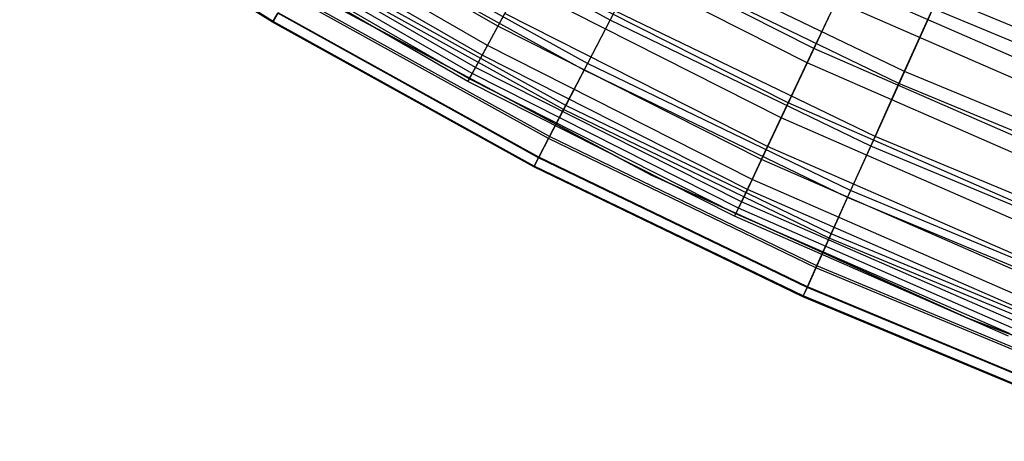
# Model space of a CAD drawing. Extents: x -135 to 135, y -135 to 135.
# Tile 167 of 207: x -16.68 to -11.18, y -28.17 to -25.81. Entities that reach past the tile are written whole.
import ezdxf

# ---------------------------------------------------------------- set-up
doc = ezdxf.new("R2010")
doc.units = 0
doc.header["$LTSCALE"] = 25.4
doc.layers.get('0').update_dxf_attribs({"linetype": 'CONTINUOUS'})

# ---------------------------------------------------------------- blocks, each defined once
blk = doc.blocks.new('SANTANA_BIURKO_A_PM_STL')
at = {"color": 0}
for p, q in [((-15.271, -25.829, 169.8294), (-16.6829, -24.9404, 169.8294)), ((-15.271, -25.829, 169.8294), (-16.6829, -24.9404, 169.8294)), ((-15.268, -25.8239, 171.0705), (-16.6796, -24.9354, 171.0705)), ((-15.268, -25.8239, 171.0705), (-16.6796, -24.9354, 171.0705)), ((-14.0127, -25.8514, 166.2766), (-15.4402, -25.0251, 166.2766)), ((-14.0127, -25.8514, 166.2766), (-15.4402, -25.0251, 166.2766)), ((-13.3867, -25.8174, 163.6553), (-14.8008, -25.0336, 163.6553)), ((-13.3867, -25.8174, 163.6553), (-14.8008, -25.0336, 163.6553)), ((-14.071, -25.9591, 173.7013), (-15.5044, -25.1293, 173.7013)), ((-14.071, -25.9591, 173.7013), (-15.5044, -25.1293, 173.7013)), ((-14.1005, -26.0135, 167.5577), (-15.5369, -25.1819, 167.5577)), ((-14.1005, -26.0135, 167.5577), (-15.5369, -25.1819, 167.5577)), ((-14.156, -26.1158, 168.8238), (-15.598, -25.281, 168.8238)), ((-14.156, -26.1158, 168.8238), (-15.598, -25.281, 168.8238)), ((-14.1374, -26.0814, 172.472), (-15.5775, -25.2477, 172.472)), ((-14.1374, -26.0814, 172.472), (-15.5775, -25.2477, 172.472)), ((-13.5121, -26.0593, 176.0225), (-14.9394, -25.2681, 176.0225)), ((-13.5121, -26.0593, 176.0225), (-14.9394, -25.2681, 176.0225)), ((-12.248, -25.9748, 177.493), (-13.6852, -25.2472, 177.493)), ((-12.248, -25.9748, 177.493), (-13.6852, -25.2472, 177.493)), ((-14.1797, -26.1596, 170.0769), (-15.6242, -25.3234, 170.0769)), ((-14.1797, -26.1596, 170.0769), (-15.6242, -25.3234, 170.0769)), ((-14.1723, -26.1459, 171.3179), (-15.616, -25.3101, 171.3179)), ((-14.1723, -26.1459, 171.3179), (-15.616, -25.3101, 171.3179)), ((-13.5317, -26.0971, 164.9355), (-14.9611, -25.3047, 164.9355)), ((-13.5317, -26.0971, 164.9355), (-14.9611, -25.3047, 164.9355)), ((-12.2858, -26.055, 163.59), (-13.7274, -25.3251, 163.59)), ((-12.2858, -26.055, 163.59), (-13.7274, -25.3251, 163.59)), ((-11.743, -26.1032, 178.6467), (-13.1755, -25.4102, 178.6467)), ((-11.743, -26.1032, 178.6467), (-13.1755, -25.4102, 178.6467)), ((-13.6337, -26.2939, 174.7149), (-15.0739, -25.4956, 174.7149)), ((-13.6337, -26.2939, 174.7149), (-15.0739, -25.4956, 174.7149)), ((-13.3867, -25.8174, 163.6553), (-13.2094, -25.4755, 162.3398)), ((-13.3867, -25.8174, 163.6553), (-13.2094, -25.4755, 162.3398)), ((-11.7732, -26.1702, 162.3398), (-13.2094, -25.4755, 162.3398)), ((-11.7732, -26.1702, 162.3398), (-13.2094, -25.4755, 162.3398)), ((-13.6457, -26.3171, 166.1857), (-15.0872, -25.518, 166.1857)), ((-13.6457, -26.3171, 166.1857), (-15.0872, -25.518, 166.1857)), ((-12.3914, -26.2788, 176.2151), (-13.8453, -25.5427, 176.2151)), ((-12.3914, -26.2788, 176.2151), (-13.8453, -25.5427, 176.2151)), ((-12.248, -25.9748, 177.493), (-12.0763, -25.6107, 178.7776)), ((-12.248, -25.9748, 177.493), (-12.0763, -25.6107, 178.7776)), ((-10.6213, -26.2476, 178.7776), (-12.0763, -25.6107, 178.7776)), ((-10.6213, -26.2476, 178.7776), (-12.0763, -25.6107, 178.7776)), ((-13.7241, -26.4682, 173.4179), (-15.1739, -25.6646, 173.4179)), ((-13.7241, -26.4682, 173.4179), (-15.1739, -25.6646, 173.4179)), ((-13.8895, -25.6241, 164.9584), (-14.0127, -25.8514, 166.2766)), ((-13.8895, -25.6241, 164.9584), (-14.0127, -25.8514, 166.2766)), ((-12.4309, -26.3626, 164.9584), (-13.8895, -25.6241, 164.9584)), ((-12.4309, -26.3626, 164.9584), (-13.8895, -25.6241, 164.9584)), ((-13.7299, -26.4794, 167.41), (-15.1803, -25.6754, 167.41)), ((-13.7299, -26.4794, 167.41), (-15.1803, -25.6754, 167.41)), ((-12.1233, -25.7103, 162.3079), (-12.2858, -26.055, 163.59)), ((-12.1233, -25.7103, 162.3079), (-12.2858, -26.055, 163.59)), ((-10.6626, -26.3496, 162.3079), (-12.1233, -25.7103, 162.3079)), ((-10.6626, -26.3496, 162.3079), (-12.1233, -25.7103, 162.3079)), ((-11.5523, -25.6794, 179.9512), (-11.743, -26.1032, 178.6467)), ((-11.5523, -25.6794, 179.9512), (-11.743, -26.1032, 178.6467)), ((-10.1074, -26.2817, 179.9512), (-11.5523, -25.6794, 179.9512)), ((-10.1074, -26.2817, 179.9512), (-11.5523, -25.6794, 179.9512)), ((-15.271, -25.829, 169.8294), (-15.2412, -25.7786, 168.6133)), ((-15.271, -25.829, 169.8294), (-15.2412, -25.7786, 168.6133)), ((-15.2393, -25.7753, 172.1362), (-15.268, -25.8239, 171.0705)), ((-15.2393, -25.7753, 172.1362), (-15.268, -25.8239, 171.0705)), ((-13.7851, -26.5858, 168.6133), (-15.2412, -25.7786, 168.6133)), ((-13.7851, -26.5858, 168.6133), (-15.2412, -25.7786, 168.6133)), ((-13.7833, -26.5824, 172.1362), (-15.2393, -25.7753, 172.1362)), ((-13.7833, -26.5824, 172.1362), (-15.2393, -25.7753, 172.1362)), ((-14.875, -25.7643, 96.2), (-13.1581, -26.682, 96.2)), ((-13.1581, -26.682, 97.2), (-14.875, -25.7643, 97.2)), ((-14.875, -25.7643, 96.2), (-13.1581, -26.682, 96.2)), ((-13.1581, -26.682, 97.2), (-14.875, -25.7643, 97.2)), ((-14.875, -25.7643, 102.1156), (-13.1581, -26.682, 102.1156)), ((-13.1581, -26.682, 103.1156), (-14.875, -25.7643, 103.1156)), ((-14.875, -25.7643, 102.1156), (-13.1581, -26.682, 102.1156)), ((-13.1581, -26.682, 103.1156), (-14.875, -25.7643, 103.1156)), ((-14.071, -25.9591, 173.7013), (-13.9739, -25.7798, 174.9496)), ((-14.071, -25.9591, 173.7013), (-13.9739, -25.7798, 174.9496)), ((-12.5064, -26.5228, 174.9496), (-13.9739, -25.7798, 174.9496)), ((-12.5064, -26.5228, 174.9496), (-13.9739, -25.7798, 174.9496)), ((-13.3592, -25.7645, 177.335), (-13.5121, -26.0593, 176.0225)), ((-13.3592, -25.7645, 177.335), (-13.5121, -26.0593, 176.0225)), ((-11.9067, -26.4671, 177.335), (-13.3592, -25.7645, 177.335)), ((-11.9067, -26.4671, 177.335), (-13.3592, -25.7645, 177.335)), ((-11.7732, -26.1702, 162.3398), (-11.5849, -25.7517, 160.9833)), ((-11.7732, -26.1702, 162.3398), (-11.5849, -25.7517, 160.9833)), ((-10.1358, -26.3558, 160.9833), (-11.5849, -25.7517, 160.9833)), ((-10.1358, -26.3558, 160.9833), (-11.5849, -25.7517, 160.9833)), ((-15.268, -25.8239, 171.0705), (-15.271, -25.829, 169.8294)), ((-15.268, -25.8239, 171.0705), (-15.271, -25.829, 169.8294)), ((-13.812, -26.6377, 169.8294), (-15.271, -25.829, 169.8294)), ((-13.812, -26.6377, 169.8294), (-15.271, -25.829, 169.8294)), ((-13.8093, -26.6325, 171.0705), (-15.268, -25.8239, 171.0705)), ((-13.8093, -26.6325, 171.0705), (-15.268, -25.8239, 171.0705)), ((-13.5317, -26.0971, 164.9355), (-13.3867, -25.8174, 163.6553)), ((-13.5317, -26.0971, 164.9355), (-13.3867, -25.8174, 163.6553)), ((-11.9312, -26.5215, 163.6553), (-13.3867, -25.8174, 163.6553)), ((-11.9312, -26.5215, 163.6553), (-13.3867, -25.8174, 163.6553)), ((-14.0127, -25.8514, 166.2766), (-14.1005, -26.0135, 167.5577)), ((-14.0127, -25.8514, 166.2766), (-14.1005, -26.0135, 167.5577)), ((-12.5412, -26.5965, 166.2766), (-14.0127, -25.8514, 166.2766)), ((-12.5412, -26.5965, 166.2766), (-14.0127, -25.8514, 166.2766)), ((-14.1374, -26.0814, 172.472), (-14.071, -25.9591, 173.7013)), ((-14.1374, -26.0814, 172.472), (-14.071, -25.9591, 173.7013)), ((-12.5934, -26.7072, 173.7013), (-14.071, -25.9591, 173.7013)), ((-12.5934, -26.7072, 173.7013), (-14.071, -25.9591, 173.7013)), ((-12.3914, -26.2788, 176.2151), (-12.248, -25.9748, 177.493)), ((-12.3914, -26.2788, 176.2151), (-12.248, -25.9748, 177.493)), ((-10.7723, -26.6207, 177.493), (-12.248, -25.9748, 177.493)), ((-10.7723, -26.6207, 177.493), (-12.248, -25.9748, 177.493)), ((-14.1005, -26.0135, 167.5577), (-14.156, -26.1158, 168.8238)), ((-14.1005, -26.0135, 167.5577), (-14.156, -26.1158, 168.8238)), ((-12.6198, -26.7632, 167.5577), (-14.1005, -26.0135, 167.5577)), ((-12.6198, -26.7632, 167.5577), (-14.1005, -26.0135, 167.5577)), ((-13.5121, -26.0593, 176.0225), (-13.6337, -26.2939, 174.7149)), ((-13.5121, -26.0593, 176.0225), (-13.6337, -26.2939, 174.7149)), ((-12.0429, -26.7699, 176.0225), (-13.5121, -26.0593, 176.0225)), ((-12.0429, -26.7699, 176.0225), (-13.5121, -26.0593, 176.0225)), ((-12.2858, -26.055, 163.59), (-12.4309, -26.3626, 164.9584)), ((-12.2858, -26.055, 163.59), (-12.4309, -26.3626, 164.9584)), ((-10.8056, -26.7029, 163.59), (-12.2858, -26.055, 163.59)), ((-10.8056, -26.7029, 163.59), (-12.2858, -26.055, 163.59)), ((-14.1723, -26.1459, 171.3179), (-14.1374, -26.0814, 172.472)), ((-14.1723, -26.1459, 171.3179), (-14.1374, -26.0814, 172.472)), ((-12.6527, -26.8331, 172.472), (-14.1374, -26.0814, 172.472)), ((-12.6527, -26.8331, 172.472), (-14.1374, -26.0814, 172.472)), ((-13.6457, -26.3171, 166.1857), (-13.5317, -26.0971, 164.9355)), ((-13.6457, -26.3171, 166.1857), (-13.5317, -26.0971, 164.9355)), ((-12.0604, -26.8088, 164.9355), (-13.5317, -26.0971, 164.9355)), ((-12.0604, -26.8088, 164.9355), (-13.5317, -26.0971, 164.9355)), ((-11.743, -26.1032, 178.6467), (-11.9067, -26.4671, 177.335)), ((-11.743, -26.1032, 178.6467), (-11.9067, -26.4671, 177.335)), ((-10.2742, -26.7154, 178.6467), (-11.743, -26.1032, 178.6467)), ((-10.2742, -26.7154, 178.6467), (-11.743, -26.1032, 178.6467)), ((-14.156, -26.1158, 168.8238), (-14.1797, -26.1596, 170.0769)), ((-14.156, -26.1158, 168.8238), (-14.1797, -26.1596, 170.0769)), ((-14.1797, -26.1596, 170.0769), (-14.1723, -26.1459, 171.3179)), ((-14.1797, -26.1596, 170.0769), (-14.1723, -26.1459, 171.3179)), ((-12.6907, -26.9135, 170.0769), (-14.1797, -26.1596, 170.0769)), ((-12.6907, -26.9135, 170.0769), (-14.1797, -26.1596, 170.0769)), ((-12.684, -26.8994, 171.3179), (-14.1723, -26.1459, 171.3179)), ((-12.684, -26.8994, 171.3179), (-14.1723, -26.1459, 171.3179)), ((-12.6694, -26.8684, 168.8238), (-14.156, -26.1158, 168.8238)), ((-12.6694, -26.8684, 168.8238), (-14.156, -26.1158, 168.8238)), ((-11.9312, -26.5215, 163.6553), (-11.7732, -26.1702, 162.3398)), ((-11.9312, -26.5215, 163.6553), (-11.7732, -26.1702, 162.3398)), ((-10.3006, -26.7841, 162.3398), (-11.7732, -26.1702, 162.3398)), ((-10.3006, -26.7841, 162.3398), (-11.7732, -26.1702, 162.3398)), ((-12.5064, -26.5228, 174.9496), (-12.3914, -26.2788, 176.2151)), ((-12.5064, -26.5228, 174.9496), (-12.3914, -26.2788, 176.2151)), ((-10.8984, -26.9322, 176.2151), (-12.3914, -26.2788, 176.2151)), ((-10.8984, -26.9322, 176.2151), (-12.3914, -26.2788, 176.2151)), ((-13.7299, -26.4794, 167.41), (-13.6457, -26.3171, 166.1857)), ((-13.7299, -26.4794, 167.41), (-13.6457, -26.3171, 166.1857)), ((-13.6337, -26.2939, 174.7149), (-13.7241, -26.4682, 173.4179)), ((-13.6337, -26.2939, 174.7149), (-13.7241, -26.4682, 173.4179)), ((-12.1621, -27.0347, 166.1857), (-13.6457, -26.3171, 166.1857)), ((-12.1621, -27.0347, 166.1857), (-13.6457, -26.3171, 166.1857)), ((-12.1514, -27.011, 174.7149), (-13.6337, -26.2939, 174.7149)), ((-12.1514, -27.011, 174.7149), (-13.6337, -26.2939, 174.7149)), ((-12.4309, -26.3626, 164.9584), (-12.5412, -26.5965, 166.2766)), ((-12.4309, -26.3626, 164.9584), (-12.5412, -26.5965, 166.2766)), ((-10.9332, -27.0181, 164.9584), (-12.4309, -26.3626, 164.9584)), ((-10.9332, -27.0181, 164.9584), (-12.4309, -26.3626, 164.9584)), ((-13.7851, -26.5858, 168.6133), (-13.7299, -26.4794, 167.41)), ((-13.7851, -26.5858, 168.6133), (-13.7299, -26.4794, 167.41)), ((-13.7241, -26.4682, 173.4179), (-13.7833, -26.5824, 172.1362)), ((-13.7241, -26.4682, 173.4179), (-13.7833, -26.5824, 172.1362)), ((-12.2371, -27.2015, 167.41), (-13.7299, -26.4794, 167.41)), ((-12.2371, -27.2015, 167.41), (-13.7299, -26.4794, 167.41)), ((-12.2319, -27.19, 173.4179), (-13.7241, -26.4682, 173.4179)), ((-12.2319, -27.19, 173.4179), (-13.7241, -26.4682, 173.4179)), ((-11.9067, -26.4671, 177.335), (-12.0429, -26.7699, 176.0225)), ((-11.9067, -26.4671, 177.335), (-12.0429, -26.7699, 176.0225)), ((-10.4174, -27.0879, 177.335), (-11.9067, -26.4671, 177.335)), ((-10.4174, -27.0879, 177.335), (-11.9067, -26.4671, 177.335)), ((-12.5934, -26.7072, 173.7013), (-12.5064, -26.5228, 174.9496)), ((-12.5934, -26.7072, 173.7013), (-12.5064, -26.5228, 174.9496)), ((-10.9996, -27.1823, 174.9496), (-12.5064, -26.5228, 174.9496)), ((-10.9996, -27.1823, 174.9496), (-12.5064, -26.5228, 174.9496)), ((-12.0604, -26.8088, 164.9355), (-11.9312, -26.5215, 163.6553)), ((-12.0604, -26.8088, 164.9355), (-11.9312, -26.5215, 163.6553)), ((-10.4388, -27.1436, 163.6553), (-11.9312, -26.5215, 163.6553)), ((-10.4388, -27.1436, 163.6553), (-11.9312, -26.5215, 163.6553)), ((-13.812, -26.6377, 169.8294), (-13.7851, -26.5858, 168.6133)), ((-13.812, -26.6377, 169.8294), (-13.7851, -26.5858, 168.6133)), ((-13.7833, -26.5824, 172.1362), (-13.8093, -26.6325, 171.0705)), ((-13.7833, -26.5824, 172.1362), (-13.8093, -26.6325, 171.0705)), ((-12.2863, -27.3108, 168.6133), (-13.7851, -26.5858, 168.6133)), ((-12.2863, -27.3108, 168.6133), (-13.7851, -26.5858, 168.6133)), ((-12.2847, -27.3074, 172.1362), (-13.7833, -26.5824, 172.1362)), ((-12.2847, -27.3074, 172.1362), (-13.7833, -26.5824, 172.1362)), ((-12.5412, -26.5965, 166.2766), (-12.6198, -26.7632, 167.5577)), ((-12.5412, -26.5965, 166.2766), (-12.6198, -26.7632, 167.5577)), ((-11.0301, -27.2578, 166.2766), (-12.5412, -26.5965, 166.2766)), ((-11.0301, -27.2578, 166.2766), (-12.5412, -26.5965, 166.2766)), ((-13.8093, -26.6325, 171.0705), (-13.812, -26.6377, 169.8294)), ((-13.8093, -26.6325, 171.0705), (-13.812, -26.6377, 169.8294)), ((-12.3103, -27.3642, 169.8294), (-13.812, -26.6377, 169.8294)), ((-12.3103, -27.3642, 169.8294), (-13.812, -26.6377, 169.8294)), ((-12.3078, -27.3588, 171.0705), (-13.8093, -26.6325, 171.0705)), ((-12.3078, -27.3588, 171.0705), (-13.8093, -26.6325, 171.0705)), ((-13.1581, -26.682, 96.2), (-13.1581, -26.682, 97.2)), ((-13.1581, -26.682, 96.2), (-11.3848, -27.4854, 96.2)), ((-11.3848, -27.4854, 97.2), (-13.1581, -26.682, 97.2)), ((-13.1581, -26.682, 96.2), (-13.1581, -26.682, 97.2)), ((-13.1581, -26.682, 96.2), (-11.3848, -27.4854, 96.2)), ((-11.3848, -27.4854, 97.2), (-13.1581, -26.682, 97.2)), ((-13.1581, -26.682, 102.1156), (-13.1581, -26.682, 103.1156)), ((-13.1581, -26.682, 102.1156), (-11.3848, -27.4854, 102.1156)), ((-11.3848, -27.4854, 103.1156), (-13.1581, -26.682, 103.1156)), ((-13.1581, -26.682, 102.1156), (-13.1581, -26.682, 103.1156)), ((-13.1581, -26.682, 102.1156), (-11.3848, -27.4854, 102.1156)), ((-11.3848, -27.4854, 103.1156), (-13.1581, -26.682, 103.1156)), ((-12.6527, -26.8331, 172.472), (-12.5934, -26.7072, 173.7013)), ((-12.6527, -26.8331, 172.472), (-12.5934, -26.7072, 173.7013)), ((-11.0761, -27.3713, 173.7013), (-12.5934, -26.7072, 173.7013)), ((-11.0761, -27.3713, 173.7013), (-12.5934, -26.7072, 173.7013)), ((-12.6198, -26.7632, 167.5577), (-12.6694, -26.8684, 168.8238)), ((-12.6198, -26.7632, 167.5577), (-12.6694, -26.8684, 168.8238)), ((-11.0993, -27.4287, 167.5577), (-12.6198, -26.7632, 167.5577)), ((-11.0993, -27.4287, 167.5577), (-12.6198, -26.7632, 167.5577)), ((-12.0429, -26.7699, 176.0225), (-12.1514, -27.011, 174.7149)), ((-12.0429, -26.7699, 176.0225), (-12.1514, -27.011, 174.7149)), ((-10.5366, -27.3978, 176.0225), (-12.0429, -26.7699, 176.0225)), ((-10.5366, -27.3978, 176.0225), (-12.0429, -26.7699, 176.0225)), ((-12.1621, -27.0347, 166.1857), (-12.0604, -26.8088, 164.9355)), ((-12.1621, -27.0347, 166.1857), (-12.0604, -26.8088, 164.9355)), ((-10.5519, -27.4376, 164.9355), (-12.0604, -26.8088, 164.9355)), ((-10.5519, -27.4376, 164.9355), (-12.0604, -26.8088, 164.9355)), ((-12.6694, -26.8684, 168.8238), (-12.6907, -26.9135, 170.0769)), ((-12.6694, -26.8684, 168.8238), (-12.6907, -26.9135, 170.0769)), ((-12.684, -26.8994, 171.3179), (-12.6527, -26.8331, 172.472)), ((-12.684, -26.8994, 171.3179), (-12.6527, -26.8331, 172.472)), ((-11.1429, -27.5365, 168.8238), (-12.6694, -26.8684, 168.8238)), ((-11.1429, -27.5365, 168.8238), (-12.6694, -26.8684, 168.8238)), ((-11.1283, -27.5003, 172.472), (-12.6527, -26.8331, 172.472)), ((-11.1283, -27.5003, 172.472), (-12.6527, -26.8331, 172.472)), ((-12.6907, -26.9135, 170.0769), (-12.684, -26.8994, 171.3179)), ((-12.6907, -26.9135, 170.0769), (-12.684, -26.8994, 171.3179)), ((-11.1616, -27.5828, 170.0769), (-12.6907, -26.9135, 170.0769)), ((-11.1616, -27.5828, 170.0769), (-12.6907, -26.9135, 170.0769)), ((-11.1558, -27.5683, 171.3179), (-12.684, -26.8994, 171.3179)), ((-11.1558, -27.5683, 171.3179), (-12.684, -26.8994, 171.3179)), ((-12.2371, -27.2015, 167.41), (-12.1621, -27.0347, 166.1857)), ((-12.2371, -27.2015, 167.41), (-12.1621, -27.0347, 166.1857)), ((-12.1514, -27.011, 174.7149), (-12.2319, -27.19, 173.4179)), ((-12.1514, -27.011, 174.7149), (-12.2319, -27.19, 173.4179)), ((-10.6408, -27.6689, 166.1857), (-12.1621, -27.0347, 166.1857)), ((-10.6408, -27.6689, 166.1857), (-12.1621, -27.0347, 166.1857)), ((-10.6315, -27.6445, 174.7149), (-12.1514, -27.011, 174.7149)), ((-10.6315, -27.6445, 174.7149), (-12.1514, -27.011, 174.7149)), ((-12.2863, -27.3108, 168.6133), (-12.2371, -27.2015, 167.41)), ((-12.2863, -27.3108, 168.6133), (-12.2371, -27.2015, 167.41)), ((-12.2319, -27.19, 173.4179), (-12.2847, -27.3074, 172.1362)), ((-12.2319, -27.19, 173.4179), (-12.2847, -27.3074, 172.1362)), ((-10.7065, -27.8396, 167.41), (-12.2371, -27.2015, 167.41)), ((-10.7065, -27.8396, 167.41), (-12.2371, -27.2015, 167.41)), ((-10.702, -27.8278, 173.4179), (-12.2319, -27.19, 173.4179)), ((-10.702, -27.8278, 173.4179), (-12.2319, -27.19, 173.4179)), ((-12.3103, -27.3642, 169.8294), (-12.2863, -27.3108, 168.6133)), ((-12.3103, -27.3642, 169.8294), (-12.2863, -27.3108, 168.6133)), ((-12.2847, -27.3074, 172.1362), (-12.3078, -27.3588, 171.0705)), ((-12.2847, -27.3074, 172.1362), (-12.3078, -27.3588, 171.0705)), ((-10.7495, -27.9514, 168.6133), (-12.2863, -27.3108, 168.6133)), ((-10.7495, -27.9514, 168.6133), (-12.2863, -27.3108, 168.6133)), ((-10.7481, -27.9479, 172.1362), (-12.2847, -27.3074, 172.1362)), ((-10.7481, -27.9479, 172.1362), (-12.2847, -27.3074, 172.1362)), ((-12.3078, -27.3588, 171.0705), (-12.3103, -27.3642, 169.8294)), ((-12.3078, -27.3588, 171.0705), (-12.3103, -27.3642, 169.8294)), ((-10.7705, -28.006, 169.8294), (-12.3103, -27.3642, 169.8294)), ((-10.7705, -28.006, 169.8294), (-12.3103, -27.3642, 169.8294)), ((-10.7684, -28.0005, 171.0705), (-12.3078, -27.3588, 171.0705)), ((-10.7684, -28.0005, 171.0705), (-12.3078, -27.3588, 171.0705)), ((-11.3848, -27.4854, 96.2), (-11.3848, -27.4854, 97.2)), ((-11.3848, -27.4854, 96.2), (-9.5628, -28.1712, 96.2)), ((-9.5628, -28.1712, 97.2), (-11.3848, -27.4854, 97.2)), ((-11.3848, -27.4854, 96.2), (-11.3848, -27.4854, 97.2)), ((-11.3848, -27.4854, 96.2), (-9.5628, -28.1712, 96.2)), ((-9.5628, -28.1712, 97.2), (-11.3848, -27.4854, 97.2)), ((-11.3848, -27.4854, 102.1156), (-11.3848, -27.4854, 103.1156)), ((-11.3848, -27.4854, 102.1156), (-9.5628, -28.1712, 102.1156)), ((-9.5628, -28.1712, 103.1156), (-11.3848, -27.4854, 103.1156)), ((-11.3848, -27.4854, 102.1156), (-11.3848, -27.4854, 103.1156)), ((-11.3848, -27.4854, 102.1156), (-9.5628, -28.1712, 102.1156)), ((-9.5628, -28.1712, 103.1156), (-11.3848, -27.4854, 103.1156))]:
    blk.add_line(p, q, dxfattribs=at)

msp = doc.modelspace()

# ---------------------------------------------------------------- block references
at = {"color": 253}
msp.add_blockref('SANTANA_BIURKO_A_PM_STL', (0, 0), dxfattribs=at)

doc.saveas('drawing.dxf')
